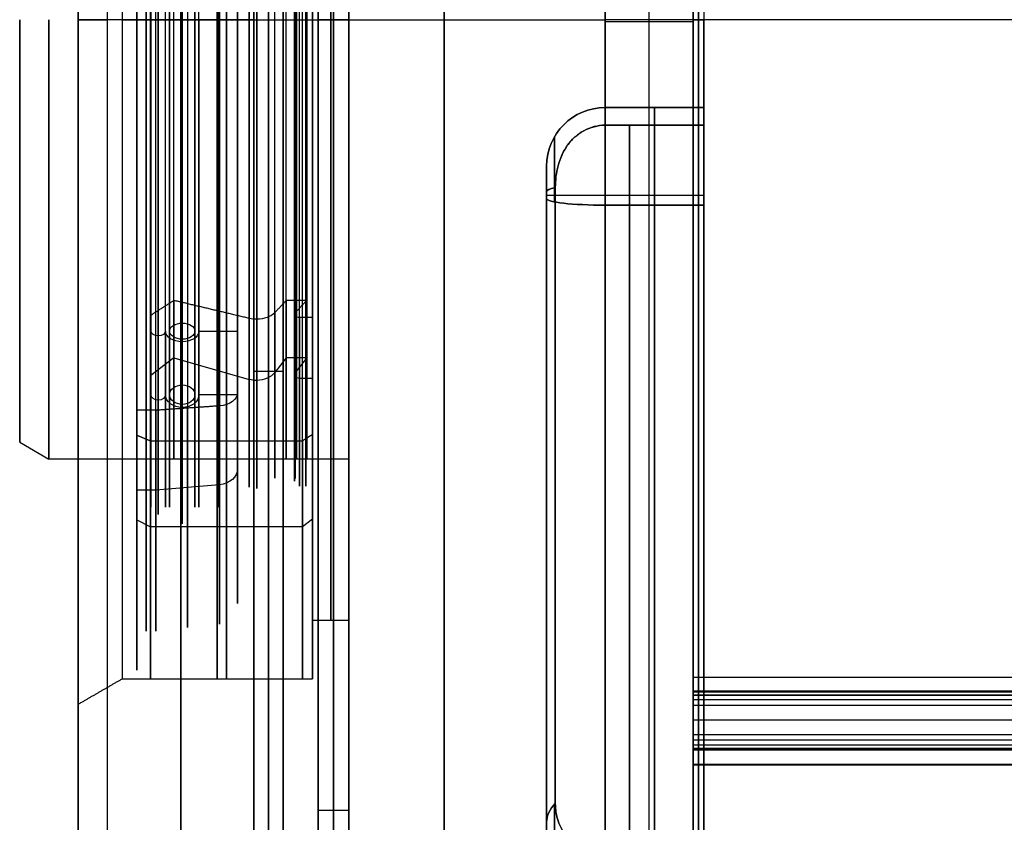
# Model space of a CAD drawing. Header units: millimetres. Extents: x -105 to 152, y -114 to 65.
# Tile 68 of 256: x -50 to -16, y -27 to 0. Entities that reach past the tile are written whole.
import ezdxf

# ---------------------------------------------------------------- set-up
doc = ezdxf.new("R2010")
doc.units = ezdxf.units.MM
doc.layers.add('Layer 01', color=7, linetype='Continuous', true_color=0x000000)

# ---------------------------------------------------------------- blocks, each defined once
blk = doc.blocks.new('Block 02')
at = {"layer": 'Layer 01'}
for p, q in [((-41.424, 55, 64.5), (-41.424, -31, 64.5)), ((-35.424, 55, 65), (-35.424, -31.5, 65)), ((-35.424, -55, -65), (-35.424, 31.5, -65)), ((-41.424, -55, -64.5), (-41.424, 31, -64.5)), ((-47.924, 0, -54), (-46.924, 0, -55)), ((-46.424, 0, 22.5), (-47.924, 0, 23.366)), ((-47.924, 0, 54), (-47.924, 0, 23.366)), ((-47.924, 0, -23.366), (-47.924, 0, -54)), ((-46.424, 0, -22.5), (-47.924, 0, -23.366)), ((-47.924, 0, 54), (-46.924, 0, 55)), ((-41.924, 0, -55), (-46.924, 0, -55)), ((-41.924, 0, 55), (-46.924, 0, 55)), ((-46.424, 0, 22.5), (-39.924, 0, 22.5)), ((-46.424, 0, -22.5), (-39.924, 0, -22.5)), ((-41.924, 0, 64), (-41.924, 0, 55)), ((-41.924, 0, -55), (-41.924, 0, -64)), ((-40.924, 0, -65), (-29.924, 0, -65)), ((-40.924, 0, 65), (-29.924, 0, 65)), ((-39.924, 0, 20.5), (-38.679, 0, 20.5)), ((-39.924, 0, 22.5), (-39.924, 0, 20.5)), ((-39.924, 0, -20.5), (-39.924, 0, -22.5)), ((-39.924, 0, -20.5), (-38.679, 0, -20.5)), ((-39.724, 0, -27), (-38.679, 0, -27)), ((-38.679, 0, 36), (-39.724, 0, 36)), ((-38.679, 0, -36), (-39.724, 0, -36)), ((-39.724, 0, 36), (-39.724, 0, 27)), ((-39.724, 0, -27), (-39.724, 0, -36)), ((-39.724, 0, 27), (-38.679, 0, 27)), ((-38.679, 0, -20.5), (-38.679, 0, -15)), ((-38.679, 0, 15), (-38.679, 0, 20.5)), ((-38.679, 0, -36), (-38.679, 0, -27)), ((-38.679, 0, 27), (-38.679, 0, 36)), ((-26.554, 0, -61.5), (-26.924, 0, -61.5)), ((-26.554, 0, 61.5), (-26.924, 0, 61.5)), ((-26.924, 0, 62), (-26.924, 0, 61.5)), ((-26.924, 0, -61.5), (-26.924, 0, -62)), ((-26.554, 0, -61.63), (-26.554, 0, -61.5)), ((-26.554, 0, 61.5), (-26.554, 0, 61.63)), ((-29.924, -3, -49.888), (-26.554, -3, -49.888)), ((-29.924, -3, 49.888), (-26.554, -3, 49.888)), ((-28.239, -3, -54.169), (-28.239, -3, -45.607)), ((-28.239, -3, 45.607), (-28.239, -3, 54.169)), ((-26.554, -35.273, -45.41), (-26.554, -3.006, -45.41)), ((-26.554, -35.273, 45.41), (-26.554, -3.006, 45.41)), ((-31.924, -32.222, -45.188), (-31.924, -5.092, -45.188)), ((-31.924, -32.222, 45.188), (-31.924, -5.092, 45.188)), ((-26.554, -6, -57.169), (-29.924, -6, -57.169)), ((-26.554, -6, 57.169), (-29.924, -6, 57.169)), ((-41.924, -12, -64), (-40.924, -12, -65)), ((-49.924, -14.423), (-49.924, -14.3)), ((-49.924, -14.423), (-48.924, -15)), ((-38.679, -15), (-48.924, -15)), ((-38.679, -20.5), (-38.679, -15)), ((-31.924, -20.03, -40.296), (-31.924, -20.03, -51.759)), ((-31.924, -20.03, 51.759), (-31.924, -20.03, 40.296)), ((-26.554, -20.065, -53.886), (-26.554, -20.065, -39.105)), ((-26.554, -20.065, 39.105), (-26.554, -20.065, 53.886)), ((-39.924, -22.5), (-39.924, -20.5)), ((98.576, -22.923, -63.996), (-26.924, -22.923, -63.996)), ((-26.924, -22.924, -63.947), (-26.924, -24.933, -63.947)), ((-26.924, -22.925, 63.979), (98.576, -22.925, 63.979)), ((-26.924, -22.925, 63.947), (-26.924, -24.933, 63.947)), ((-47.924, -23.366), (-47.924, -54)), ((-26.924, -23.901, -63.427), (98.576, -23.901, -63.427)), ((-26.924, -23.901, 63.427), (98.576, -23.901, 63.427)), ((-26.924, -23.948, -63.425), (-26.924, -23.948, -64.426)), ((-26.924, -23.949, 64.426), (-26.924, -23.949, 63.425)), ((98.576, -25.424, 64.353), (-26.924, -25.424, 64.353)), ((-39.724, -27), (-39.724, -36)), ((-38.679, -36), (-38.679, -27))]:
    blk.add_line(p, q, dxfattribs=at)
at = {"layer": 'Layer 01', "extrusion": (1, -3.43217e-14, 2.06287e-15)}
for start, end in [(270, 90), (90, 270)]:
    blk.add_arc((0, 0, -26.924), 62, start, end, dxfattribs=at)
at = {"layer": 'Layer 01', "extrusion": (1, 2.88839e-17, 1.06159e-30)}
blk.add_arc((0, 0, -26.924), 61.5, 180, 0, dxfattribs=at)
at = {"layer": 'Layer 01', "extrusion": (1, -2.88839e-17, 1.06416e-30)}
blk.add_arc((0, 0, -26.924), 61.5, 0, 180, dxfattribs=at)
at = {"layer": 'Layer 01', "extrusion": (-1, 0, 0)}
for centre, radius, start, end in [((0, 0, 26.739), 61.5, 180, 0), ((0, 0, 26.739), 61.5, 0, 180), ((0, 0, 26.554), 61.5, 180, 0), ((0, 0, 44.424), 55, 180, 0), ((0, 0, 44.424), 55, 0, 180), ((0, 0, 39.201), 36, 0, 180), ((0, 0, 39.201), 36, 180, 360), ((0, 0, 38.679), 36, 0, 180), ((0, 0, 38.679), 36, 180, 0), ((0, 0, 38.679), 27, 180, 0), ((0, 0, 38.679), 20.5, 0, 180), ((0, 0, 38.679), 20.5, 180, 0), ((0, 0, 48.924), 15, 270, 90), ((0, 0, 43.801), 15, 270, 90), ((0, 0, 38.679), 15, 270, 90), ((0, 0, 26.554), 61.63, 270, 90), ((6, -54.169, 29.924), 3, 180, 276.3206), ((6, -45.607, 29.924), 3, 143.0619, 180), ((6, 54.169, 29.924), 3, 83.6794, 180), ((6, 45.607, 29.924), 3, 180, 216.9381), ((6, -54.169, 28.239), 3, 180, 276.3206), ((6, -45.607, 28.239), 3, 143.0619, 180), ((6, 45.607, 28.239), 3, 180, 216.9381), ((6, 54.169, 28.239), 3, 83.6794, 180), ((6, -54.169, 26.554), 3, 180, 276.3206), ((6, -45.607, 26.554), 3, 143.0619, 180), ((6, 45.607, 26.554), 3, 180, 216.9381), ((6, 54.169, 26.554), 3, 83.6794, 180), ((0, 0, 29.091), 43.952, 274.701, 310.299), ((0, 0, 29.091), 43.952, 49.701, 85.299), ((6, -54.169, 31.656), 2, 180, 276.3206), ((6, -45.607, 31.656), 2, 97.4947, 180), ((6, 54.169, 31.656), 2, 83.6794, 180), ((6, 45.607, 31.656), 2, 180, 262.5053), ((0, 0, 31.924), 55.5, 276.3206, 308.6794), ((0, 0, 28.239), 57.5, 276.3206, 308.6794), ((0, 0, 28.239), 57.5, 51.3206, 83.6794), ((0, 0, 26.554), 57.5, 276.3206, 308.6794), ((0, 0, 26.554), 57.5, 51.3206, 83.6794), ((28.006, -36.492, 31.656), 2, 45, 127.5053), ((28.006, 36.492, 31.656), 2, 232.4947, 315)]:
    blk.add_arc(centre, radius, start, end, dxfattribs=at)
at = {"layer": 'Layer 01', "extrusion": (1, 0, 0)}
for centre, radius, start, end in [((0, 0, -26.554), 61.5, 0, 180), ((0, 0, -38.679), 27, 0, 180), ((0, 0, -26.554), 43.952, 229.701, 265.299), ((0, 0, -26.554), 43.952, 94.701, 130.299)]:
    blk.add_arc(centre, radius, start, end, dxfattribs=at)
at = {"layer": 'Layer 01', "extrusion": (1, 2.0434e-46, 1.08945e-30)}
blk.add_arc((0, 0, -46.924), 55, 180, 0, dxfattribs=at)
at = {"layer": 'Layer 01', "extrusion": (-1, -1.37631e-46, -1.08945e-30)}
blk.add_arc((0, 0, 46.924), 55, 0, 180, dxfattribs=at)
at = {"layer": 'Layer 01', "extrusion": (-1, -9.87167e-47, -1.08945e-30)}
blk.add_arc((0, 0, 41.924), 55, 180, 0, dxfattribs=at)
at = {"layer": 'Layer 01', "extrusion": (-1, -9.77063e-48, -1.08945e-30)}
blk.add_arc((0, 0, 41.924), 55, 0, 180, dxfattribs=at)
at = {"layer": 'Layer 01', "extrusion": (1, 6.5791e-17, 1.07395e-30)}
blk.add_arc((0, 0, -47.924), 54, 180, 0, dxfattribs=at)
at = {"layer": 'Layer 01', "extrusion": (1, -6.5791e-17, 1.09682e-30)}
blk.add_arc((0, 0, -47.924), 54, 0, 180, dxfattribs=at)
at = {"layer": 'Layer 01', "extrusion": (-1, -4.56666e-17, -6.40718e-16)}
blk.add_arc((0, -435, 29.924), 500, 85.53885, 94.44411, dxfattribs=at)
at = {"layer": 'Layer 01', "extrusion": (1, -1.83188e-16, 2.35788e-15)}
blk.add_arc((0, 435, -29.924), 500, 270, 274.4425, dxfattribs=at)
at = {"layer": 'Layer 01', "extrusion": (1, 6.90805e-16, 1.01276e-30)}
blk.add_arc((0, 0, -39.724), 36, 0, 180, dxfattribs=at)
at = {"layer": 'Layer 01', "extrusion": (1, 8.88178e-16, 9.95639e-31)}
blk.add_arc((0, 0, -39.724), 36, 180, 0, dxfattribs=at)
at = {"layer": 'Layer 01', "extrusion": (1, 7.89492e-16, 1.0018e-30)}
blk.add_arc((0, 0, -39.724), 27, 180, 0, dxfattribs=at)
at = {"layer": 'Layer 01', "extrusion": (-1, -7.89492e-16, -1.00909e-30)}
blk.add_arc((0, 0, 39.724), 27, 0, 180, dxfattribs=at)
at = {"layer": 'Layer 01', "extrusion": (1, 7.70988e-16, 0)}
for start, end in [(180, 0), (0, 180)]:
    blk.add_arc((0, 0, -39.201), 27, start, end, dxfattribs=at)
at = {"layer": 'Layer 01', "extrusion": (1, 7.60231e-16, 1.00505e-30)}
blk.add_arc((0, 0, -47.924), 23.366, 0, 180, dxfattribs=at)
at = {"layer": 'Layer 01', "extrusion": (1, 9.12277e-16, 9.95914e-31)}
blk.add_arc((0, 0, -47.924), 23.366, 180, 0, dxfattribs=at)
at = {"layer": 'Layer 01', "extrusion": (1, 9.4739e-16, 9.84058e-31)}
blk.add_arc((0, 0, -46.424), 22.5, 0, 180, dxfattribs=at)
at = {"layer": 'Layer 01', "extrusion": (-1, -9.4739e-16, -9.96338e-31)}
blk.add_arc((0, 0, 46.424), 22.5, 180, 0, dxfattribs=at)
at = {"layer": 'Layer 01', "extrusion": (1, 9.25186e-16, 0)}
for start, end in [(0, 180), (180, 0)]:
    blk.add_arc((0, 0, -43.174), 22.5, start, end, dxfattribs=at)
at = {"layer": 'Layer 01', "extrusion": (-1, -9.4739e-16, -9.72221e-31)}
blk.add_arc((0, 0, 39.924), 22.5, 0, 180, dxfattribs=at)
at = {"layer": 'Layer 01', "extrusion": (-1, -9.4739e-16, -9.84269e-31)}
blk.add_arc((0, 0, 39.924), 22.5, 180, 0, dxfattribs=at)
at = {"layer": 'Layer 01', "extrusion": (-1, 7.87043e-17, -1.40431e-13)}
blk.add_arc((0, -435, 26.924), 500, 87.42685, 92.5735, dxfattribs=at)
at = {"layer": 'Layer 01', "extrusion": (1, 8.66516e-16, 9.91104e-31)}
blk.add_arc((0, 0, -39.924), 20.5, 0, 180, dxfattribs=at)
at = {"layer": 'Layer 01', "extrusion": (1, 8.66516e-16, 9.93247e-31)}
blk.add_arc((0, 0, -39.924), 20.5, 180, 0, dxfattribs=at)
at = {"layer": 'Layer 01', "extrusion": (1, 1.01545e-15, 0)}
for start, end in [(0, 180), (180, 0)]:
    blk.add_arc((0, 0, -39.301), 20.5, start, end, dxfattribs=at)
at = {"layer": 'Layer 01', "extrusion": (1, -3.47825e-14, 1.66145e-12)}
blk.add_arc((0, -434.993, -26.924), 499.993, 90, 92.5732, dxfattribs=at)
at = {"layer": 'Layer 01', "extrusion": (1, 0, -2.48442e-16)}
blk.add_arc((0, 0, -49.924), 14.3, 90, 270, dxfattribs=at)
at = {"layer": 'Layer 01', "extrusion": (1, 0, -2.46329e-16)}
blk.add_arc((0, 0, -49.924), 14.423, 90, 270, dxfattribs=at)
at = {"layer": 'Layer 01', "extrusion": (1, 2.53638e-18, -2.28013e-15)}
blk.add_arc((0, 435, -29.924), 500, 265.53884, 270, dxfattribs=at)
at = {"layer": 'Layer 01', "extrusion": (0, -1.06581e-14, -1)}
blk.add_arc((29.924, -5, 45.607), 2, 0, 90, dxfattribs=at)
at = {"layer": 'Layer 01'}
for centre in [(-29.924, -5, -54.169), (-29.924, -5, -49.888), (-29.924, -5, 45.607), (-29.924, -5, 49.888)]:
    blk.add_arc(centre, 2, 90, 180, dxfattribs=at)
at = {"layer": 'Layer 01', "extrusion": (-6.40152e-32, -3.55271e-15, -1)}
blk.add_arc((29.924, -5, -54.169), 2, 0, 90, dxfattribs=at)
at = {"layer": 'Layer 01', "extrusion": (-1, -5.93218e-32, 6.62554e-32)}
blk.add_arc((6, -54.169, 29.924), 3, 180, 276.3206, dxfattribs=at)
at = {"layer": 'Layer 01', "extrusion": (1, -2.60717e-30, -8.70781e-31)}
blk.add_arc((-6, -45.607, -29.924), 3, 360, 36.9381, dxfattribs=at)
at = {"layer": 'Layer 01', "extrusion": (-1, -1.18225e-32, -1.32043e-32)}
blk.add_arc((6, 54.169, 29.924), 3, 83.6794, 180, dxfattribs=at)
at = {"layer": 'Layer 01', "extrusion": (-1, -1.27203e-29, 4.24851e-30)}
blk.add_arc((6, 45.607, 29.924), 3, 180, 216.9381, dxfattribs=at)
at = {"layer": 'Layer 01', "extrusion": (-1, 1.07388e-31, -1.19939e-31)}
blk.add_arc((6, -54.169, 31.924), 1, 180, 276.3206, dxfattribs=at)
at = {"layer": 'Layer 01', "extrusion": (-1, -5.38412e-30, 7.08328e-31)}
blk.add_arc((6, -45.607, 31.924), 1, 97.4947, 180, dxfattribs=at)
at = {"layer": 'Layer 01', "extrusion": (-1, -5.10924e-30, -5.70641e-30)}
blk.add_arc((6, 54.169, 31.924), 1, 83.6794, 180, dxfattribs=at)
at = {"layer": 'Layer 01', "extrusion": (-1, -2.75651e-33, 2.41762e-33)}
blk.add_arc((6, 45.607, 31.924), 1, 180, 262.5053, dxfattribs=at)
at = {"layer": 'Layer 01', "extrusion": (2.10587e-15, 0.991457, -0.130435)}
blk.add_arc((29.924, -45), 2, 360, 31.6003, dxfattribs=at)
at = {"layer": 'Layer 01', "extrusion": (1.6379e-14, 0.991457, 0.130435)}
blk.add_arc((29.924, 45), 2, 328.3997, 0, dxfattribs=at)
at = {"layer": 'Layer 01', "extrusion": (1, 6.01871e-30, 1.45305e-29)}
blk.add_arc((0, 0, -31.924), 45, 232.4947, 262.5053, dxfattribs=at)
at = {"layer": 'Layer 01', "extrusion": (1, -5.67693e-30, 1.37053e-29)}
blk.add_arc((0, 0, -31.924), 45, 97.4947, 127.5053, dxfattribs=at)
at = {"layer": 'Layer 01', "extrusion": (-1.08945e-30, 1, 0)}
blk.add_arc((29.924, -55.169, -6), 2, 270, 0, dxfattribs=at)
at = {"layer": 'Layer 01', "extrusion": (-1.08945e-30, -1, 0)}
blk.add_arc((-29.924, 55.169, 6), 2, 90, 180, dxfattribs=at)
at = {"layer": 'Layer 01', "extrusion": (1, 4.32266e-13, 6.57291e-13)}
blk.add_arc((0, 0, -31.627), 43.952, 232.4947, 262.5053, dxfattribs=at)
at = {"layer": 'Layer 01', "extrusion": (1, -7.06617e-13, 1.87725e-12)}
blk.add_arc((0, 0, -31.627), 43.952, 97.4947, 127.5053, dxfattribs=at)
at = {"layer": 'Layer 01', "extrusion": (2.16493e-15, 0.993921, -0.110092)}
blk.add_arc((29.924, -55.5), 2, 270, 360, dxfattribs=at)
at = {"layer": 'Layer 01', "extrusion": (-1, 3.6326e-30, 8.76988e-30)}
blk.add_arc((0, 0, 31.924), 55.5, 276.3206, 308.6794, dxfattribs=at)
at = {"layer": 'Layer 01', "extrusion": (1.22364e-15, 0.993921, 0.110092)}
blk.add_arc((29.924, 55.5), 2, 0, 90, dxfattribs=at)
at = {"layer": 'Layer 01', "extrusion": (-1, -7.837e-30, 1.89202e-29)}
blk.add_arc((0, 0, 31.924), 55.5, 51.3206, 83.6794, dxfattribs=at)
at = {"layer": 'Layer 01', "extrusion": (-1, 4.52508e-30, 1.09245e-29)}
blk.add_arc((0, 0, 29.924), 57.5, 276.3206, 308.6794, dxfattribs=at)
at = {"layer": 'Layer 01', "extrusion": (-1, 4.96704e-30, -1.19915e-29)}
blk.add_arc((0, 0, 29.924), 57.5, 51.3206, 83.6794, dxfattribs=at)
at = {"layer": 'Layer 01', "extrusion": (-1, 1.99342e-14, 3.91055e-13)}
blk.add_arc((0, 435, 26.924), 500, 272.57298, 272.91756, dxfattribs=at)
at = {"layer": 'Layer 01', "extrusion": (1, -1.34998e-12, 3.74039e-15)}
blk.add_arc((-22.423, -63.996, -26.924), 0.5, 179.9419, 267.4267, dxfattribs=at)
at = {"layer": 'Layer 01', "extrusion": (-1, 2.03071e-16, -4.23488e-15)}
blk.add_arc((0, -435, 26.924), 500, 87.08246, 87.42685, dxfattribs=at)
at = {"layer": 'Layer 01', "extrusion": (1, -2.0103e-12, 1.92964e-12)}
blk.add_arc((-22.425, 63.996, -26.924), 0.5, 92.5724, 179.9849, dxfattribs=at)
at = {"layer": 'Layer 01', "extrusion": (1, -2.72348e-14, 2.09748e-14)}
blk.add_arc((-25.424, -63.853, -26.924), 0.5, 270, 357.626, dxfattribs=at)
at = {"layer": 'Layer 01', "extrusion": (1, 1.97453e-12, 6.53056e-14)}
blk.add_arc((-25.424, 63.853, -26.924), 0.5, 2.3297, 92.9182, dxfattribs=at)
at = {"layer": 'Layer 01', "extrusion": (1, 3.99074e-14, -1.13306e-09)}
blk.add_arc((-25.424, -63.85, -26.924), 0.502, 267.0963, 270, dxfattribs=at)
at = {"layer": 'Layer 01', "extrusion": (1, -1.17319e-11, 2.17333e-10)}
blk.add_arc((-0.033, -434.394, -26.924), 499.393, 92.91733, 93.26248, dxfattribs=at)
at = {"layer": 'Layer 01', "extrusion": (-4.8669e-15, -0.793297, 0.608835)}
blk.add_arc((-29.924, -45), 2, 148.3997, 180, dxfattribs=at)
at = {"layer": 'Layer 01', "extrusion": (6.73878e-15, -0.793297, -0.608835)}
blk.add_arc((-29.924, 45), 2, 180, 211.6003, dxfattribs=at)
at = {"layer": 'Layer 01', "extrusion": (-1, -5.077e-31, -7.75148e-30)}
blk.add_arc((28.006, 36.492, 31.924), 1, 232.4947, 315, dxfattribs=at)
at = {"layer": 'Layer 01'}
for points, degree in [([(-41.924, 55, 64), (-41.924, 12, 64), (-41.924, -31, 64)], 2), ([(-40.924, -31, 65), (-40.924, 12, 65), (-40.924, 55, 65)], 2), ([(-29.924, 0, -65), (-29.924, 27.5, -65), (-29.924, 55, -65)], 2), ([(-29.924, 55, 65), (-29.924, 0, 65), (-29.924, -55, 65)], 2), ([(-41.924, -55, -64), (-41.924, -12, -64), (-41.924, 31, -64)], 2), ([(-40.924, 31, -65), (-40.924, -12, -65), (-40.924, -55, -65)], 2), ([(98.576, 0, -65), (34.326, 0, -65), (-29.924, 0, -65)], 2), ([(-29.924, -55, -65), (-29.924, -27.5, -65), (-29.924, 0, -65)], 2), ([(-26.924, -0.074, 65), (-28.424, -0.074, 65), (-29.924, -0.074, 65)], 2), ([(-26.924, 0, 62), (-26.739, 0, 61.815), (-26.554, 0, 61.63)], 2), ([(-26.554, 0, -61.63), (-26.739, 0, -61.815), (-26.924, 0, -62)], 2), ([(-29.924, -3, -45.607), (-29.924, -3, -49.888), (-29.924, -3, -54.169)], 2), ([(-29.924, -3, -54.169), (-28.239, -3, -54.169), (-26.554, -3, -54.169)], 2), ([(-29.924, -3, -45.607), (-28.239, -3, -45.607), (-26.554, -3, -45.607)], 2), ([(-29.924, -3, 54.169), (-29.924, -3, 49.888), (-29.924, -3, 45.607)], 2), ([(-29.924, -3, 54.169), (-28.239, -3, 54.169), (-26.554, -3, 54.169)], 2), ([(-26.554, -3, 45.607), (-28.239, -3, 45.607), (-29.924, -3, 45.607)], 2), ([(-26.554, -3, -45.607), (-26.554, -3, -49.888), (-26.554, -3, -54.169)], 2), ([(-26.554, -3, 54.169), (-26.554, -3, 49.888), (-26.554, -3, 45.607)], 2), ([(-29.924, -3.602, -43.804), (-28.239, -3.602, -43.804), (-26.554, -3.602, -43.804)], 2), ([(-26.554, -3.602, 43.804), (-28.239, -3.602, 43.804), (-29.924, -3.602, 43.804)], 2), ([(-31.924, -5, -45.607), (-31.924, -5, -49.888), (-31.924, -5, -54.169)], 2), ([(-31.924, -5, 54.169), (-31.924, -5, 49.888), (-31.924, -5, 45.607)], 2), ([(-26.554, -6.33, -57.15), (-28.239, -6.33, -57.15), (-29.924, -6.33, -57.15)], 2), ([(-29.924, -6.33, 57.15), (-28.239, -6.33, 57.15), (-26.554, -6.33, 57.15)], 2), ([(-39.924, -20.5), (-39.301, -20.5), (-38.679, -20.5)], 2), ([(-47.924, -23.366), (-47.174, -22.933), (-46.424, -22.5)], 2), ([(-46.424, -22.5), (-43.174, -22.5), (-39.924, -22.5)], 2), ([(-26.924, -22.446, -64.496), (35.826, -22.446, -64.496), (98.576, -22.446, -64.496)], 2), ([(-26.924, -22.448, 64.496), (35.826, -22.448, 64.496), (98.576, -22.448, 64.496)], 2), ([(-26.924, -22.923, -63.962), (35.826, -22.923, -63.962), (98.576, -22.923, -63.962)], 2), ([(-26.924, -22.924, -63.996), (-26.924, -22.923, -63.985), (-26.924, -22.923, -63.973), (-26.924, -22.923, -63.962)], 3), ([(98.576, -22.923, -63.979), (35.826, -22.923, -63.979), (-26.924, -22.923, -63.979)], 2), ([(98.576, -22.924, -63.996), (35.826, -22.924, -63.996), (-26.924, -22.924, -63.996)], 2), ([(-26.924, -22.925, 63.996), (35.826, -22.925, 63.996), (98.576, -22.925, 63.996)], 2), ([(-26.924, -22.925, 63.962), (35.826, -22.925, 63.962), (98.576, -22.925, 63.962)], 2), ([(-26.924, -22.925, 63.962), (-26.924, -22.925, 63.979), (-26.924, -22.925, 63.996)], 2), ([(98.576, -22.955, 63.779), (35.826, -22.955, 63.779), (-26.924, -22.955, 63.779)], 2), ([(98.576, -23.06, 63.609), (35.826, -23.06, 63.609), (-26.924, -23.06, 63.609)], 2), ([(98.576, -23.064, -63.606), (35.826, -23.064, -63.606), (-26.924, -23.064, -63.606)], 2), ([(98.576, -23.222, 63.493), (35.826, -23.222, 63.493), (-26.924, -23.222, 63.493)], 2), ([(-26.924, -23.402, -63.451), (35.826, -23.402, -63.451), (98.576, -23.402, -63.451)], 2), ([(-26.924, -23.402, -63.451), (-26.924, -23.901, -63.427), (-26.924, -24.401, -63.403)], 2), ([(-26.924, -24.401, 63.403), (-26.924, -23.901, 63.427), (-26.924, -23.402, 63.451)], 2), ([(-26.924, -23.402, 63.451), (35.826, -23.402, 63.451), (98.576, -23.402, 63.451)], 2), ([(-26.924, -24.401, -63.403), (35.826, -24.401, -63.403), (98.576, -24.401, -63.403)], 2), ([(-26.924, -24.401, 63.403), (35.826, -24.401, 63.403), (98.576, -24.401, 63.403)], 2), ([(98.576, -24.594, -63.432), (35.826, -24.594, -63.432), (-26.924, -24.594, -63.432)], 2), ([(98.576, -24.594, 63.432), (35.826, -24.594, 63.432), (-26.924, -24.594, 63.432)], 2), ([(98.576, -24.761, -63.532), (35.826, -24.761, -63.532), (-26.924, -24.761, -63.532)], 2), ([(98.576, -24.761, 63.532), (35.826, -24.761, 63.532), (-26.924, -24.761, 63.532)], 2), ([(98.576, -24.877, -63.69), (35.826, -24.877, -63.69), (-26.924, -24.877, -63.69)], 2), ([(98.576, -24.877, 63.69), (35.826, -24.877, 63.69), (-26.924, -24.877, 63.69)], 2), ([(-26.924, -24.924, -63.873), (35.826, -24.924, -63.873), (98.576, -24.924, -63.873)], 2), ([(98.576, -24.924, 63.873), (35.826, -24.924, 63.873), (-26.924, -24.924, 63.873)], 2), ([(98.576, -25.424, -64.353), (35.826, -25.424, -64.353), (-26.924, -25.424, -64.353)], 2), ([(98.576, -25.45, 64.352), (35.826, -25.45, 64.352), (-26.924, -25.45, 64.352)], 2), ([(98.576, -25.45, -64.352), (35.826, -25.45, -64.352), (-26.924, -25.45, -64.352)], 2), ([(-38.679, -27), (-39.201, -27), (-39.724, -27)], 2)]:
    blk.add_open_spline(points, degree=degree, dxfattribs=at)
blk.add_rational_spline([(-28.424, -38.892, 63.485), (-28.424, -0.075, 66.514), (-28.424, 38.743, 63.497)], [0.99999545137, 0.996977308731, 0.999995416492], degree=2, dxfattribs=at)
for points, degree, knots in [([(-31.627, -5.733, -43.577), (-31.627, -5.481, -43.61), (-31.599, -5.232, -43.64), (-31.501, -4.866, -43.682), (-31.459, -4.745, -43.695), (-31.354, -4.514, -43.72), (-31.292, -4.404, -43.731), (-31.071, -4.091, -43.762), (-30.883, -3.916, -43.777), (-30.546, -3.731, -43.793), (-30.428, -3.684, -43.797), (-30.182, -3.619, -43.803), (-30.053, -3.602, -43.804), (-29.924, -3.602, -43.804)], 3, [0, 0, 0, 0, 0.766347, 0.766347, 1.14952, 1.14952, 1.532693, 1.532693, 2.29904, 2.29904, 2.682213, 2.682213, 3.065387, 3.065387, 3.065387, 3.065387]), ([(-29.924, -3.602, 43.804), (-30.053, -3.602, 43.804), (-30.179, -3.618, 43.803), (-30.425, -3.682, 43.798), (-30.545, -3.73, 43.793), (-30.768, -3.853, 43.783), (-30.872, -3.928, 43.776), (-31.061, -4.099, 43.761), (-31.144, -4.195, 43.752), (-31.366, -4.507, 43.721), (-31.469, -4.744, 43.696), (-31.599, -5.232, 43.64), (-31.627, -5.481, 43.61), (-31.627, -5.733, 43.577)], 3, [0, 0, 0, 0, 0.382938, 0.382938, 0.765877, 0.765877, 1.148815, 1.148815, 1.531754, 1.531754, 2.297631, 2.297631, 3.063507, 3.063507, 3.063507, 3.063507]), ([(-26.924, -22.923, -63.962), (-26.924, -22.923, -63.753), (-26.924, -23.064, -63.606), (-26.924, -23.204, -63.46), (-26.924, -23.402, -63.451)], 2, [0, 0, 0, 0.412611, 0.412611, 0.8122118, 0.8122118, 0.8122118]), ([(-26.924, -23.402, 63.451), (-26.924, -23.344, 63.454), (-26.924, -23.282, 63.467), (-26.924, -23.163, 63.52), (-26.924, -23.106, 63.559), (-26.924, -23.014, 63.658), (-26.924, -22.978, 63.718), (-26.924, -22.933, 63.84), (-26.924, -22.924, 63.904), (-26.924, -22.925, 63.962)], 3, [-0.7783499, -0.7783499, -0.7783499, -0.7783499, -0.5837624, -0.5837624, -0.3891749, -0.3891749, -0.1945875, -0.1945875, 0, 0, 0, 0]), ([(-26.924, -24.401, -63.403), (-26.924, -24.503, -63.398), (-26.924, -24.594, -63.432), (-26.924, -24.689, -63.467), (-26.924, -24.761, -63.532), (-26.924, -24.836, -63.6), (-26.924, -24.877, -63.69), (-26.924, -24.921, -63.783), (-26.924, -24.924, -63.873)], 2, [-0.7911143, -0.7911143, -0.7911143, -0.5916042, -0.5916042, -0.3926409, -0.3926409, -0.1932404, -0.1932404, 0, 0, 0]), ([(-26.924, -24.924, 63.873), (-26.924, -24.921, 63.781), (-26.924, -24.877, 63.69), (-26.924, -24.833, 63.597), (-26.924, -24.761, 63.532), (-26.924, -24.685, 63.465), (-26.924, -24.594, 63.432), (-26.924, -24.501, 63.398), (-26.924, -24.401, 63.403)], 2, [-0.7907428, -0.7907428, -0.7907428, -0.5976871, -0.5976871, -0.3982895, -0.3982895, -0.19933, -0.19933, 0, 0, 0]), ([(-29.924, -28.427, -33.521), (-30.053, -28.427, -33.521), (-30.178, -28.415, -33.532), (-30.424, -28.366, -33.573), (-30.545, -28.329, -33.604), (-30.767, -28.235, -33.683), (-30.872, -28.177, -33.732), (-31.06, -28.045, -33.842), (-31.144, -27.972, -33.903), (-31.365, -27.729, -34.102), (-31.468, -27.545, -34.251), (-31.598, -27.16, -34.557), (-31.627, -26.962, -34.712), (-31.627, -26.76, -34.867)], 3, [0, 0, 0, 0, 0.382939, 0.382939, 0.765878, 0.765878, 1.148817, 1.148817, 1.531756, 1.531756, 2.297634, 2.297634, 3.063512, 3.063512, 3.063512, 3.063512]), ([(-31.627, -26.76, 34.867), (-31.627, -26.961, 34.713), (-31.598, -27.162, 34.555), (-31.501, -27.448, 34.328), (-31.459, -27.541, 34.253), (-31.355, -27.722, 34.107), (-31.292, -27.809, 34.036), (-31.072, -28.05, 33.838), (-30.88, -28.188, 33.723), (-30.546, -28.329, 33.605), (-30.425, -28.366, 33.573), (-30.179, -28.415, 33.532), (-30.053, -28.427, 33.521), (-29.924, -28.427, 33.521)], 3, [0, 0, 0, 0, 0.766311, 0.766311, 1.149466, 1.149466, 1.532622, 1.532622, 2.298933, 2.298933, 2.682088, 2.682088, 3.065244, 3.065244, 3.065244, 3.065244])]:
    blk.add_open_spline(points, degree=degree, knots=knots, dxfattribs=at)
blk = doc.blocks.new('Block 01')
at = {"layer": 'Layer 01'}
for p, q in [((-45.92, 17.077, 14.184), (-45.459, 17.309, 14.376)), ((-40.268, 17.309, 14.376), (-45.459, 17.309, 14.376)), ((-39.924, 17.046, 14.158), (-40.268, 17.309, 14.376)), ((-45.92, 16.055, 13.334), (-45.92, 17.077, 14.184)), ((-39.924, 12.246, 10.171), (-39.924, 17.046, 14.158)), ((-45.278, 16.055, 13.334), (-45.92, 16.055, 13.334)), ((-43.097, 15.873, 13.184), (-45.278, 16.055, 13.334)), ((-42.482, 12.8, 10.631), (-42.482, 15.33, 12.732)), ((-45.92, 13.334, -16.055), (-45.92, 14.184, -17.077)), ((-39.924, 14.158, -17.046), (-39.924, 10.171, -12.246)), ((-45.439, 12.142, 10.085), (-45.439, 12.8, 10.631)), ((-42.482, 12.8, 10.631), (-43.8, 12.8, 10.631)), ((-42.482, 10.631, -12.8), (-42.482, 12.732, -15.33)), ((-44.655, 11.539, 9.584), (-45.439, 12.142, 10.085)), ((-44.655, 11.539, 9.584), (-42.08, 12.278, 10.197)), ((-39.924, 12.246, 10.171), (-40.369, 12.246, 10.171)), ((-40.819, 11.539, 9.584), (-41.211, 12.043, 10.002)), ((-40.121, 11.539, 9.584), (-40.516, 12.047, 10.006)), ((-40.121, 11.539, 9.584), (-40.819, 11.539, 9.584)), ((-45.439, 10.085, -12.142), (-45.439, 10.631, -12.8)), ((-45.439, -10.631, 12.8), (-45.439, -10.085, 12.142)), ((-39.924, -10.171, 12.246), (-39.924, -14.158, 17.046)), ((-42.482, -12.732, 15.33), (-42.482, -10.631, 12.8)), ((-44.655, -11.539, -9.584), (-45.439, -12.142, -10.085)), ((-44.655, -11.539, -9.584), (-42.08, -12.278, -10.197)), ((-40.819, -11.539, -9.584), (-41.211, -12.043, -10.002)), ((-40.121, -11.539, -9.584), (-40.819, -11.539, -9.584)), ((-40.121, -11.539, -9.584), (-40.516, -12.047, -10.006)), ((-45.439, -12.8, -10.631), (-45.439, -12.142, -10.085)), ((-39.924, -12.246, -10.171), (-40.369, -12.246, -10.171)), ((-39.924, -17.046, -14.158), (-39.924, -12.246, -10.171)), ((-42.482, -12.8, -10.631), (-43.8, -12.8, -10.631)), ((-42.482, -15.33, -12.732), (-42.482, -12.8, -10.631)), ((-45.92, -14.184, 17.077), (-45.92, -13.334, 16.055)), ((-43.097, -13.184, 15.873), (-45.278, -13.334, 16.055)), ((-45.278, -16.055, -13.334), (-45.92, -16.055, -13.334)), ((-45.92, -17.077, -14.184), (-45.92, -16.055, -13.334)), ((-43.097, -15.873, -13.184), (-45.278, -16.055, -13.334)), ((-45.92, -17.077, -14.184), (-45.459, -17.309, -14.376)), ((-39.924, -17.046, -14.158), (-40.268, -17.309, -14.376)), ((-40.268, -17.309, -14.376), (-45.459, -17.309, -14.376))]:
    blk.add_line(p, q, dxfattribs=at)
at = {"layer": 'Layer 01', "extrusion": (-1, 9.37041e-17, 7.78253e-17)}
for centre, radius, start, end in [((0, 0, 42.863), 22.5, 50.2889, 230.2889), ((0, 0, 45.599), 20.87, 50.2889, 230.2889), ((0, 0, 39.924), 22.159, 50.2889, 230.2889), ((0, 0, 44.94), 16.639, 50.2889, 230.2889), ((0, 0, 43.8), 16.639, 50.2889, 230.2889), ((0, 0, 43.141), 16.639, 50.2889, 230.2889), ((0, 0, 42.482), 16.639, 50.2889, 230.2889), ((0, 0, 44.37), 17.071, 50.2889, 230.2889), ((0, 0, 41.829), 16.006, 50.2889, 230.2889), ((0, 0, 40.147), 15.919, 50.2889, 230.2889), ((0, 0, 41.211), 15.655, 50.2889, 230.2889), ((0, 0, 44.655), 15, 50.2889, 230.2889), ((0, 0, 44.37), 16.208, 50.2889, 230.2889), ((0, 0, 40.819), 15, 50.2889, 230.2889), ((0, 0, 40.47), 15, 50.2889, 230.2889), ((0, 0, 42.863), 22.5, 230.2889, 50.2889), ((0, 0, 45.599), 20.87, 230.2889, 50.2889), ((0, 0, 44.37), 17.071, 230.2889, 50.2889), ((0, 0, 43.141), 16.639, 230.2889, 50.2889), ((0, 0, 42.482), 16.639, 230.2889, 50.2889), ((0, 0, 41.829), 16.006, 230.2889, 50.2889), ((0, 0, 40.147), 15.919, 230.2889, 50.2889), ((0, 0, 40.47), 15, 230.2889, 50.2889)]:
    blk.add_arc(centre, radius, start, end, dxfattribs=at)
at = {"layer": 'Layer 01', "extrusion": (1, -1.95954e-16, 4.52867e-17)}
blk.add_arc((0, 0, -45.92), 22.199, 309.7111, 129.7111, dxfattribs=at)
at = {"layer": 'Layer 01', "extrusion": (-1, 1.94588e-16, -4.3642e-17)}
blk.add_arc((0, 0, 45.459), 22.5, 50.2889, 230.2889, dxfattribs=at)
at = {"layer": 'Layer 01', "extrusion": (-1, 3.96356e-16, -2.86577e-16)}
blk.add_arc((0, 0, 40.268), 22.5, 50.2889, 230.2889, dxfattribs=at)
at = {"layer": 'Layer 01', "extrusion": (1, -9.37041e-17, -7.78253e-17)}
for centre, radius, start, end in [((0, 0, -43.097), 20.634, 309.7111, 129.7111), ((0, 0, -45.439), 16.639, 309.7111, 129.7111), ((0, 0, -42.08), 15.96, 309.7111, 129.7111), ((0, 0, -39.924), 15.919, 309.7111, 129.7111), ((0, 0, -40.516), 15.66, 309.7111, 129.7111), ((0, 0, -44.94), 16.639, 129.7111, 309.7111), ((0, 0, -43.8), 16.639, 129.7111, 309.7111), ((0, 0, -44.37), 16.208, 129.7111, 309.7111), ((0, 0, -42.08), 15.96, 129.7111, 309.7111), ((0, 0, -40.516), 15.66, 129.7111, 309.7111), ((0, 0, -44.655), 15, 129.7111, 309.7111), ((0, 0, -40.819), 15, 129.7111, 309.7111)]:
    blk.add_arc(centre, radius, start, end, dxfattribs=at)
at = {"layer": 'Layer 01', "extrusion": (-1, 3.21512e-16, -1.96462e-16)}
blk.add_arc((0, 0, 42.482), 19.928, 50.2889, 230.2889, dxfattribs=at)
at = {"layer": 'Layer 01', "extrusion": (-1, 2.02466e-16, -5.31268e-17)}
blk.add_arc((0, 0, 45.92), 20.87, 50.2889, 230.2889, dxfattribs=at)
at = {"layer": 'Layer 01', "extrusion": (-1, 3.11227e-16, -1.84079e-16)}
blk.add_arc((0, 0, 45.278), 20.87, 50.2889, 230.2889, dxfattribs=at)
at = {"layer": 'Layer 01', "extrusion": (-1, -3.8192e-17, 2.36632e-16)}
blk.add_arc((0, 0, 44.37), 17.21, 50.2889, 230.2889, dxfattribs=at)
at = {"layer": 'Layer 01', "extrusion": (-1, 2.37513e-16, -9.53248e-17)}
blk.add_arc((0, 0, 45.439), 15.784, 50.2889, 230.2889, dxfattribs=at)
at = {"layer": 'Layer 01', "extrusion": (-1, -4.0697e-17, 2.39648e-16)}
blk.add_arc((0, 0, 45.19), 16.889, 50.2889, 230.2889, dxfattribs=at)
at = {"layer": 'Layer 01', "extrusion": (-1, 1.01795e-16, 6.80837e-17)}
for centre, radius, start, end in [((0, 0, 40.54), 15.748, 50.2889, 230.2889), ((0, 0, 44.802), 16.639, 50.2889, 230.2889), ((0, 0, 43.938), 16.639, 50.2889, 230.2889), ((0, 0, 44.188), 20.752, 230.2889, 50.2889), ((0, 0, 43.8), 16.639, 220.2889, 230.2889), ((0, 0, 44.802), 16.639, 230.2889, 50.2889), ((0, 0, 43.938), 16.639, 230.2889, 50.2889), ((0, 0, 43.8), 16.639, 230.2889, 246.1712), ((0, 0, 40.54), 15.748, 230.2889, 50.2889)]:
    blk.add_arc(centre, radius, start, end, dxfattribs=at)
at = {"layer": 'Layer 01', "extrusion": (-1, -4.88844e-17, 2.49506e-16)}
blk.add_arc((0, 0, 40.369), 15.919, 50.2889, 230.2889, dxfattribs=at)
at = {"layer": 'Layer 01', "extrusion": (-1.26634e-17, -0.638917, 0.769276)}
for centre, radius, start, end in [((-43.195, 19.928), 0.713, 0, 82.15), ((-44.37, 16.639), 0.57, 90, 180), ((-44.37, 16.639), 0.432, 90, 270), ((-44.37, 16.639), 0.57, 0, 90), ((-44.37, 16.639), 0.432, 270, 90), ((-45.19, 16.639), 0.249, 90, 180), ((-45.19, 16.639), 0.249, 0, 90), ((-41.829, 15.286), 0.72, 90, 110.4503), ((-41.829, 15.286), 0.72, 30.8863, 90), ((-40.369, 15.748), 0.171, 90, 210.8863)]:
    blk.add_arc(centre, radius, start, end, dxfattribs=at)
at = {"layer": 'Layer 01', "extrusion": (-1, 2.4503e-16, -1.04376e-16)}
blk.add_arc((0, 0, 40.121), 15, 50.2889, 230.2889, dxfattribs=at)
at = {"layer": 'Layer 01', "extrusion": (1, 8.54588e-18, -2.00937e-16)}
blk.add_arc((0, 0, -45.92), 22.199, 129.7111, 309.7111, dxfattribs=at)
at = {"layer": 'Layer 01', "extrusion": (1, -1.94588e-16, 4.3642e-17)}
for centre in [(0, 0, -45.459), (0, 0, -40.268)]:
    blk.add_arc(centre, 22.5, 129.7111, 309.7111, dxfattribs=at)
at = {"layer": 'Layer 01', "extrusion": (-1, 1.96141e-16, -4.55116e-17)}
blk.add_arc((0, 0, 39.924), 22.159, 230.2889, 50.2889, dxfattribs=at)
at = {"layer": 'Layer 01', "extrusion": (1, -2.02466e-16, 5.31268e-17)}
blk.add_arc((0, 0, -45.92), 20.87, 129.7111, 309.7111, dxfattribs=at)
at = {"layer": 'Layer 01', "extrusion": (1, -3.11227e-16, 1.84079e-16)}
blk.add_arc((0, 0, -45.278), 20.87, 129.7111, 309.7111, dxfattribs=at)
at = {"layer": 'Layer 01', "extrusion": (-8.83928e-15, -0.769276, -0.638917)}
blk.add_arc((-43.195, -19.928), 0.713, 277.85, 360, dxfattribs=at)
at = {"layer": 'Layer 01', "extrusion": (1, 1.63018e-17, -2.10276e-16)}
blk.add_arc((0, 0, -43.097), 20.634, 129.7111, 309.7111, dxfattribs=at)
at = {"layer": 'Layer 01', "extrusion": (-1, 2.07608e-16, -5.93183e-17)}
blk.add_arc((0, 0, 42.482), 19.928, 230.2889, 50.2889, dxfattribs=at)
at = {"layer": 'Layer 01', "extrusion": (5.3958e-15, 0.769276, 0.638917)}
blk.add_arc((45.19, -16.639), 0.249, 270, 0, dxfattribs=at)
at = {"layer": 'Layer 01', "extrusion": (1.00267e-14, 0.769276, 0.638917)}
blk.add_arc((45.19, -16.639), 0.249, 180, 270, dxfattribs=at)
at = {"layer": 'Layer 01', "extrusion": (-1, 2.28105e-16, -8.39977e-17)}
blk.add_arc((0, 0, 45.19), 16.889, 230.2889, 50.2889, dxfattribs=at)
at = {"layer": 'Layer 01', "extrusion": (5.15939e-15, 0.769276, 0.638917)}
blk.add_arc((44.37, -16.639), 0.57, 270, 0, dxfattribs=at)
at = {"layer": 'Layer 01', "extrusion": (1.21808e-16, 0.769276, 0.638917)}
for start, end in [(270, 90), (90, 270)]:
    blk.add_arc((44.37, -16.639), 0.432, start, end, dxfattribs=at)
at = {"layer": 'Layer 01', "extrusion": (2.84256e-15, 0.769276, 0.638917)}
blk.add_arc((44.37, -16.639), 0.57, 180, 270, dxfattribs=at)
at = {"layer": 'Layer 01', "extrusion": (-1, 2.256e-16, -8.09816e-17)}
blk.add_arc((0, 0, 44.37), 17.21, 230.2889, 50.2889, dxfattribs=at)
at = {"layer": 'Layer 01', "extrusion": (1, 3.15545e-16, -5.70573e-16)}
blk.add_arc((0, 0, -45.439), 16.639, 129.7111, 309.7111, dxfattribs=at)
at = {"layer": 'Layer 01', "extrusion": (2.49941e-15, -0.769276, -0.638917)}
blk.add_arc((-41.829, -15.286), 0.72, 249.5497, 270, dxfattribs=at)
at = {"layer": 'Layer 01', "extrusion": (-4.70767e-17, -0.769276, -0.638917)}
blk.add_arc((-41.829, -15.286), 0.72, 270, 329.1137, dxfattribs=at)
at = {"layer": 'Layer 01', "extrusion": (-9.49247e-15, -0.769276, -0.638917)}
blk.add_arc((-40.369, -15.748), 0.171, 149.1137, 270, dxfattribs=at)
at = {"layer": 'Layer 01', "extrusion": (1, 4.88844e-17, -2.49506e-16)}
blk.add_arc((0, 0, -40.369), 15.919, 129.7111, 309.7111, dxfattribs=at)
at = {"layer": 'Layer 01', "extrusion": (-1, 3.78881e-16, -2.65536e-16)}
blk.add_arc((0, 0, 39.924), 15.919, 230.2889, 50.2889, dxfattribs=at)
at = {"layer": 'Layer 01', "extrusion": (1, 5.01047e-17, -2.50975e-16)}
blk.add_arc((0, 0, -45.439), 15.784, 129.7111, 309.7111, dxfattribs=at)
at = {"layer": 'Layer 01', "extrusion": (1, 1.96282e-16, -4.26977e-16)}
blk.add_arc((0, 0, -41.211), 15.655, 129.7111, 309.7111, dxfattribs=at)
at = {"layer": 'Layer 01', "extrusion": (-1, -2.08948e-16, 4.42227e-16)}
blk.add_arc((0, 0, 40.121), 15, 230.2889, 50.2889, dxfattribs=at)
at = {"layer": 'Layer 01', "extrusion": (-3.02637e-15, -0.769276, -0.638917)}
blk.add_arc((-41.829, 15.286), 0.72, 30.8863, 90, dxfattribs=at)
at = {"layer": 'Layer 01', "extrusion": (-6.3254e-15, -0.769276, -0.638917)}
blk.add_arc((-40.369, 15.748), 0.171, 90, 210.8863, dxfattribs=at)
at = {"layer": 'Layer 01', "extrusion": (-1.21808e-16, -0.769276, -0.638917)}
for start, end in [(90, 270), (270, 90)]:
    blk.add_arc((-44.37, 16.639), 0.432, start, end, dxfattribs=at)
at = {"layer": 'Layer 01', "extrusion": (-2.54214e-15, -0.769276, -0.638917)}
blk.add_arc((-41.829, 15.286), 0.72, 90, 110.4503, dxfattribs=at)
at = {"layer": 'Layer 01', "extrusion": (-1.66881e-16, -0.769276, -0.638917)}
blk.add_arc((-45.19, 16.639), 0.249, 90, 180, dxfattribs=at)
at = {"layer": 'Layer 01', "extrusion": (9.28184e-16, -0.769276, -0.638917)}
blk.add_arc((-45.19, 16.639), 0.249, 360, 90, dxfattribs=at)
at = {"layer": 'Layer 01', "extrusion": (2.92041e-15, -0.769276, -0.638917)}
blk.add_arc((-44.37, 16.639), 0.57, 90, 180, dxfattribs=at)
at = {"layer": 'Layer 01', "extrusion": (0, -0.769276, -0.638917)}
blk.add_arc((-44.37, 16.639), 0.57, 0, 90, dxfattribs=at)
at = {"layer": 'Layer 01', "extrusion": (1.26634e-17, 0.638917, -0.769276)}
for centre, radius, start, end in [((41.829, -15.286), 0.72, 210.8863, 270), ((40.369, -15.748), 0.171, 270, 30.8863), ((41.829, -15.286), 0.72, 270, 290.4503), ((44.37, -16.639), 0.432, 270, 90), ((44.37, -16.639), 0.432, 90, 270), ((45.19, -16.639), 0.249, 270, 360), ((45.19, -16.639), 0.249, 180, 270), ((44.37, -16.639), 0.57, 270, 360), ((44.37, -16.639), 0.57, 180, 270), ((43.195, -19.928), 0.713, 180, 262.15)]:
    blk.add_arc(centre, radius, start, end, dxfattribs=at)
at = {"layer": 'Layer 01', "extrusion": (9.13242e-16, -0.769276, -0.638917)}
blk.add_arc((-43.195, 19.928), 0.713, 0, 82.15, dxfattribs=at)
at = {"layer": 'Layer 01'}
for points in [[(-45.459, 14.376, -17.309), (-45.689, 14.28, -17.193), (-45.92, 14.184, -17.077)], [(-40.268, 14.376, -17.309), (-42.863, 14.376, -17.309), (-45.459, 14.376, -17.309)], [(-39.924, 14.158, -17.046), (-40.096, 14.267, -17.178), (-40.268, 14.376, -17.309)], [(-45.92, 13.334, -16.055), (-45.599, 13.334, -16.055), (-45.278, 13.334, -16.055)], [(-45.278, 13.334, -16.055), (-44.188, 13.259, -15.964), (-43.097, 13.184, -15.873)], [(-42.482, 10.631, -12.8), (-43.141, 10.631, -12.8), (-43.8, 10.631, -12.8)], [(-44.655, 9.584, -11.539), (-43.368, 9.891, -11.908), (-42.08, 10.197, -12.278)], [(-40.369, 10.171, -12.246), (-40.147, 10.171, -12.246), (-39.924, 10.171, -12.246)], [(-45.439, 10.085, -12.142), (-45.047, 9.834, -11.841), (-44.655, 9.584, -11.539)], [(-41.211, 10.002, -12.043), (-41.015, 9.793, -11.791), (-40.819, 9.584, -11.539)], [(-40.121, 9.584, -11.539), (-40.319, 9.795, -11.793), (-40.516, 10.006, -12.047)], [(-40.819, 9.584, -11.539), (-40.47, 9.584, -11.539), (-40.121, 9.584, -11.539)], [(-44.655, -9.584, 11.539), (-45.047, -9.834, 11.841), (-45.439, -10.085, 12.142)], [(-42.08, -10.197, 12.278), (-43.368, -9.891, 11.908), (-44.655, -9.584, 11.539)], [(-40.819, -9.584, 11.539), (-41.015, -9.793, 11.791), (-41.211, -10.002, 12.043)], [(-40.121, -9.584, 11.539), (-40.47, -9.584, 11.539), (-40.819, -9.584, 11.539)], [(-40.516, -10.006, 12.047), (-40.319, -9.795, 11.793), (-40.121, -9.584, 11.539)], [(-39.924, -10.171, 12.246), (-40.147, -10.171, 12.246), (-40.369, -10.171, 12.246)], [(-43.8, -10.631, 12.8), (-43.141, -10.631, 12.8), (-42.482, -10.631, 12.8)], [(-45.278, -13.334, 16.055), (-45.599, -13.334, 16.055), (-45.92, -13.334, 16.055)], [(-43.097, -13.184, 15.873), (-44.188, -13.259, 15.964), (-45.278, -13.334, 16.055)], [(-45.92, -14.184, 17.077), (-45.689, -14.28, 17.193), (-45.459, -14.376, 17.309)], [(-45.459, -14.376, 17.309), (-42.863, -14.376, 17.309), (-40.268, -14.376, 17.309)], [(-40.268, -14.376, 17.309), (-40.096, -14.267, 17.178), (-39.924, -14.158, 17.046)]]:
    blk.add_open_spline(points, degree=2, dxfattribs=at)

msp = doc.modelspace()

# ---------------------------------------------------------------- block references
at = {"layer": 'Layer 01'}
for name in ['Block 02', 'Block 01']:
    msp.add_blockref(name, (0, 0), dxfattribs=at)

doc.saveas('drawing.dxf')
